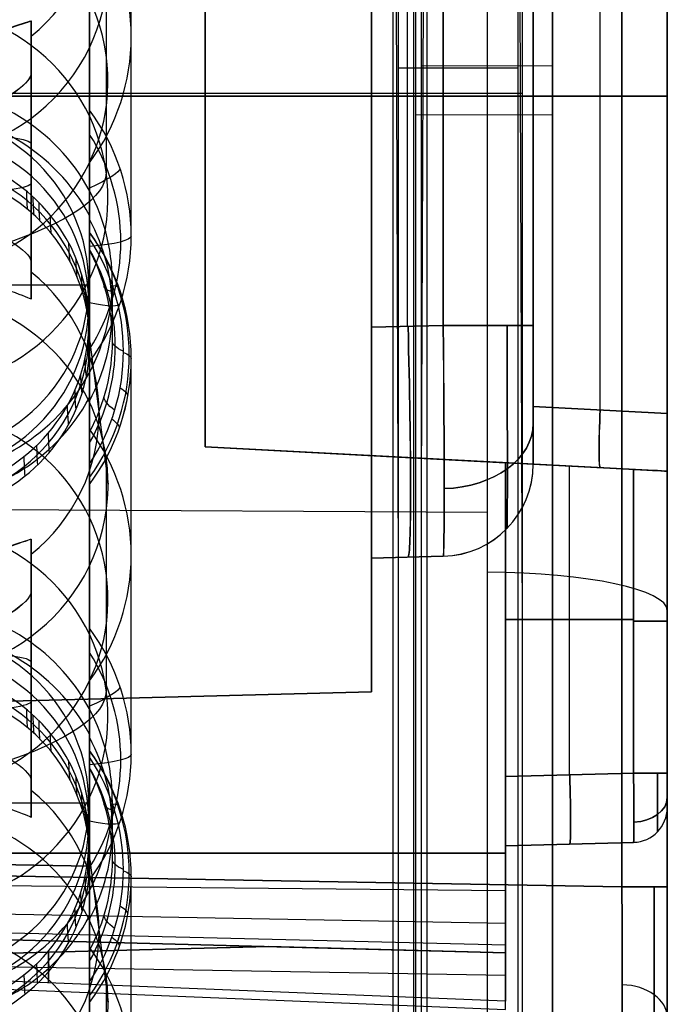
# Model space of a CAD drawing. Extents: x -15 to 7, y 1 to 148.
# Tile 91 of 194: x 4.54 to 7.35, y 125.21 to 129.47. Entities that reach past the tile are written whole.
import ezdxf

# ---------------------------------------------------------------- set-up
doc = ezdxf.new("R2010")
doc.units = 0
doc.layers.add('DEFAULT', color=7, linetype='CONTINUOUS')

msp = doc.modelspace()

# ---------------------------------------------------------------- linework, layer by layer
at = {"layer": 'DEFAULT', "color": 254}
for p, q in [((6.8479, 145.748, -5.3803), (6.8479, 113.9125, -0.9667)), ((6.2556, 145.6234, -6.3778), (6.2556, 114.1894, -2.0199)), ((6.6979, 145.589, -5.4592), (6.6979, 114.0038, -1.0803)), ((6.8479, 113.7752, -1.9572), (6.8479, 145.6106, -6.3708)), ((6.7188, 113.8793, -1.8707), (6.7188, 145.4994, -6.2544)), ((6.1819, 114.7201, -1.1796), (6.1819, 144.6057, -5.3229)), ((6.282, 114.7344, -1.0756), (6.282, 144.6203, -5.2189)), ((7.345, 116.5846, -53.9884), (7.345, 139.9844, -53.9884)), ((6.5659, 139.5964, -102.1896), (6.5659, 114.9266, -107.4333)), ((7.345, 116.5785, -106.2646), (7.345, 139.4301, -101.4073)), ((6.2477, 114.1537, -2.3178), (6.2477, 136.9718, -5.4813)), ((4.845, 26.5854, -55.5486), (4.845, 135.6283, -55.5486)), ((4.845, 115.3038, -104.8425), (4.845, 134.9216, -100.6726)), ((6.1819, 127.1069, -2.8969), (6.1575, 133.8923, -2.8975)), ((6.282, 127.4498, -2.8385), (6.304, 133.5758, -2.839)), ((6.8479, 133.4026, -3.6687), (6.8479, 126.1205, -3.6687)), ((6.7188, 126.8369, -3.6671), (6.6979, 132.6664, -3.6676)), ((7.1485, 132.5638, -96.4538), (7.1485, 125.7175, -96.4538)), ((7.1485, 125.7175, -80.2797), (7.1485, 132.5638, -80.2797)), ((7.345, 132.5638, -96.6538), (7.345, 125.7175, -96.6538)), ((7.345, 125.7175, -80.0797), (7.345, 132.5638, -80.0797)), ((4.845, 132.4738, -97.5636), (4.845, 125.8075, -97.5636)), ((4.845, 125.8075, -79.1699), (4.845, 132.4738, -79.1699)), ((4.845, 130.794, -7.0654), (4.845, 129.0806, -19.4245)), ((5.0252, 128.5356, -19.3489), (5.0252, 130.2488, -6.9916)), ((4.9173, 129.8183, -10.9294), (4.9173, 128.8146, -18.1689)), ((4.845, 127.9905, -19.2734), (4.845, 129.7035, -6.9178)), ((4.5927, 128.4253, -8.0702), (4.5927, 129.4665, -8.2146)), ((4.5927, 129.4665, -8.2146), (4.5927, 129.2399, -9.6173)), ((4.5927, 128.3358, -8.8438), (4.5927, 129.3647, -8.8438)), ((6.1819, 129.2629, -3.1958), (6.6979, 129.2629, -3.1958)), ((6.282, 129.2731, -3.0913), (6.8479, 129.2724, -3.0961)), ((4.5927, 129.2399, -9.6173), (4.5927, 128.2617, -9.4817)), ((-7.2095, 129.1531, -3.9882), (6.7188, 129.1531, -3.9882)), ((-0.149, 129.1407, -79.257), (4.845, 129.1407, -79.1699)), ((4.845, 129.1407, -97.5636), (-0.149, 129.1407, -97.4764)), ((7.1485, 129.1407, -96.4538), (0.065, 129.1407, -96.3302)), ((0.065, 129.1407, -80.4033), (7.1485, 129.1407, -80.2797)), ((6.2556, 129.0602, -4.0815), (6.8479, 129.0609, -4.0764)), ((4.5927, 128.8641, -9.5652), (4.5927, 128.8641, -8.1311)), ((4.845, 128.6241, -5.1306), (4.845, 128.4733, -6.2273)), ((4.845, 128.5226, -6.5375), (4.845, 128.5505, -6.7544)), ((4.845, 128.5505, -6.7544), (4.845, 126.8371, -19.1135)), ((4.845, 128.4733, -6.2273), (4.845, 128.5226, -6.5375)), ((4.5927, 128.2617, -9.4817), (4.5927, 128.4253, -8.0702)), ((3.3437, 128.3244, -4.3781), (4.8417, 128.3244, -4.3781)), ((4.8417, 128.1592, -5.57), (4.8417, 128.3244, -4.3781)), ((4.9439, 128.0803, -6.1666), (4.9437, 128.3378, -4.2958)), ((4.8468, 128.0777, -6.1578), (4.9252, 127.4615, -10.6027)), ((5.0252, 126.292, -19.0379), (5.0252, 128.0052, -6.6806)), ((4.845, 127.6868, -6.1091), (4.845, 127.8364, -5.0235)), ((4.845, 127.5497, -6.4006), (4.845, 127.6868, -6.1091)), ((4.845, 127.46, -6.6068), (4.845, 127.5497, -6.4006)), ((4.9173, 127.5747, -10.6184), (4.9173, 126.5711, -17.8578)), ((4.845, 125.747, -18.9623), (4.845, 127.46, -6.6068)), ((0, 127.3749, -104.9631), (6.5659, 127.3392, -104.7949)), ((4.5927, 127.2229, -7.9035), (4.5927, 126.9963, -9.3063)), ((4.5927, 126.1818, -7.7592), (4.5927, 127.2229, -7.9035)), ((4.5927, 126.0922, -8.5328), (4.5927, 127.1212, -8.5328)), ((4.5927, 126.9963, -9.3063), (4.5927, 126.0182, -9.1707)), ((4.5927, 126.6206, -9.2542), (4.5927, 126.6206, -7.82)), ((4.845, 126.3793, -4.8288), (4.845, 126.2297, -5.9163)), ((4.845, 126.279, -6.2265), (4.845, 126.307, -6.4434)), ((4.845, 126.307, -6.4434), (4.845, 124.5935, -18.8024)), ((4.845, 126.2297, -5.9163), (4.845, 126.279, -6.2265)), ((4.5927, 126.0182, -9.1707), (4.5927, 126.1818, -7.7592)), ((4.9439, 125.8367, -5.8556), (4.9437, 126.0943, -3.9847)), ((3.3437, 126.0809, -4.0671), (4.8417, 126.0809, -4.0671)), ((4.8417, 125.9157, -5.259), (4.8417, 126.0809, -4.0671)), ((4.845, 125.8075, -97.5636), (-0.149, 125.8947, -97.4764)), ((-0.149, 125.8947, -79.257), (4.845, 125.8075, -79.1699)), ((0.065, 125.8411, -80.4033), (7.1485, 125.7175, -80.2797)), ((7.1485, 125.7175, -96.4538), (0.065, 125.8411, -96.3302)), ((4.8468, 125.8342, -5.8467), (4.9252, 125.2179, -10.2916)), ((5.0252, 124.0485, -18.7269), (5.0252, 125.7617, -6.3695)), ((4.845, 125.4433, -5.7981), (4.845, 125.5911, -4.7253)), ((4.845, 125.3061, -6.0895), (4.845, 125.4433, -5.7981)), ((4.9173, 125.3312, -10.3074), (4.9173, 124.3275, -17.5468)), ((4.845, 125.2164, -6.2957), (4.845, 125.3061, -6.0895)), ((4.845, 123.5035, -18.6513), (4.845, 125.2164, -6.2957))]:
    msp.add_line(p, q, dxfattribs=at)
at = {"layer": 'DEFAULT', "color": 141}
for p, q in [((7.345, 126.0603, -88.3667), (7.345, 132.221, -88.3667)), ((6.065, 126.5619, -88.3667), (6.065, 131.7194, -88.3667)), ((5.345, 130.6592, -96.1049), (5.345, 127.6222, -96.1049)), ((5.345, 130.6592, -95.0283), (5.345, 127.6222, -95.0283)), ((5.345, 130.6592, -81.7051), (5.345, 127.6222, -81.7051)), ((5.345, 127.6222, -80.6286), (5.345, 130.6592, -80.6286)), ((5.345, 127.6222, -95.5666), (5.345, 130.6592, -95.5666)), ((5.345, 127.6222, -81.1669), (5.345, 130.6592, -81.1669)), ((6.765, 127.6316, -94.5972), (6.765, 130.6498, -94.5972)), ((6.765, 130.6498, -82.1362), (6.765, 127.6316, -82.1362)), ((6.765, 127.7974, -82.0684), (6.765, 130.4839, -82.0684)), ((6.765, 130.4839, -94.665), (6.765, 127.7974, -94.665)), ((7.055, 127.7822, -82.0836), (7.055, 130.4991, -82.0836)), ((7.055, 127.7822, -94.6498), (7.055, 130.4991, -94.6498)), ((7.345, 130.5143, -82.0988), (7.345, 127.767, -82.0988)), ((7.345, 127.767, -94.6346), (7.345, 130.5143, -94.6346)), ((6.065, 128.1403, -82.8397), (6.065, 130.141, -82.8397)), ((6.065, 130.141, -93.8938), (6.065, 128.1403, -93.8938)), ((6.2202, 128.1444, -93.8978), (6.2202, 130.1369, -93.8978)), ((6.2202, 128.1444, -82.8356), (6.2202, 130.1369, -82.8356)), ((6.3755, 128.1484, -93.9019), (6.3755, 130.1329, -93.9019)), ((6.3755, 130.1329, -82.8316), (6.3755, 128.1484, -82.8316)), ((6.765, 128.1484, -94.3018), (6.765, 130.1329, -94.3018)), ((6.765, 130.1329, -82.4317), (6.765, 128.1484, -82.4317)), ((0.065, 129.1407, -80.7669), (5.345, 129.1407, -80.6286)), ((0.065, 129.1407, -81.5669), (5.345, 129.1407, -81.7051)), ((5.345, 129.1407, -96.1049), (0.065, 129.1407, -95.9666)), ((5.345, 129.1407, -95.0283), (0.065, 129.1407, -95.1666)), ((5.345, 129.1407, -96.1049), (5.345, 129.1407, -95.0283)), ((5.345, 129.1407, -81.7051), (5.345, 129.1407, -80.6286)), ((6.065, 129.1407, -93.8938), (6.065, 129.1407, -82.8397)), ((6.065, 129.1407, -93.8938), (6.3755, 129.1407, -93.9019)), ((6.3755, 129.1407, -82.8316), (6.065, 129.1407, -82.8397)), ((7.345, 129.1407, -82.0988), (6.765, 129.1407, -82.0684)), ((6.765, 129.1407, -94.665), (7.345, 129.1407, -94.6346)), ((6.765, 129.1407, -94.665), (6.765, 129.1407, -94.3018)), ((6.765, 129.1407, -82.0684), (6.765, 129.1407, -82.4317)), ((7.345, 129.1407, -82.0988), (7.345, 129.1407, -94.6346)), ((6.3755, 128.1484, -82.8316), (6.065, 128.1403, -82.8397)), ((6.065, 128.1403, -93.8938), (6.3755, 128.1484, -93.9019)), ((7.345, 127.767, -82.0988), (6.765, 127.7974, -82.0684)), ((6.765, 127.7974, -94.665), (7.345, 127.767, -94.6346)), ((6.765, 127.7974, -82.0684), (7.345, 127.767, -82.0988)), ((6.765, 127.7974, -94.665), (7.345, 127.767, -94.6346)), ((5.345, 127.6222, -81.7051), (6.765, 127.5478, -81.7423)), ((5.345, 127.6222, -80.6286), (5.345, 127.6222, -81.7051)), ((6.645, 127.554, -80.5946), (5.345, 127.6222, -80.6286)), ((5.345, 127.6222, -96.1049), (6.645, 127.554, -96.1389)), ((5.345, 127.6222, -95.0283), (6.765, 127.5478, -94.9912)), ((5.345, 127.6222, -96.1049), (5.345, 127.6222, -95.0283)), ((7.345, 127.5174, -81.2219), (5.345, 127.6222, -81.2219)), ((7.345, 127.5174, -95.5116), (5.345, 127.6222, -95.5116)), ((6.345, 127.5698, -80.6024), (6.345, 127.5698, -81.7313)), ((6.345, 127.5698, -95.0022), (6.345, 127.5698, -96.131)), ((7.1989, 127.525, -81.0724), (6.645, 127.554, -81.0579)), ((6.645, 127.554, -81.0579), (6.645, 127.554, -80.5946)), ((6.645, 125.8641, -96.1389), (6.645, 127.554, -96.1389)), ((6.645, 127.554, -96.1389), (6.645, 127.554, -95.6756)), ((6.645, 127.554, -95.6756), (6.645, 126.1957, -95.6756)), ((6.645, 126.1957, -81.0579), (6.645, 127.554, -81.0579)), ((6.645, 127.554, -80.5946), (6.645, 125.8641, -80.5946)), ((7.1989, 127.525, -95.6611), (6.645, 127.554, -95.6756)), ((6.765, 127.5487, -94.8927), (6.765, 127.5481, -94.9016)), ((6.765, 127.5481, -81.8319), (6.765, 127.5487, -81.8408)), ((6.765, 127.5478, -81.8188), (6.765, 127.5481, -81.8319)), ((6.765, 127.5481, -94.9016), (6.765, 127.5478, -94.9147)), ((6.765, 127.5478, -81.7423), (6.765, 127.5478, -81.8188)), ((6.765, 127.5478, -81.8188), (7.345, 127.5174, -81.8492)), ((6.765, 127.5478, -94.9147), (7.345, 127.5174, -94.8843)), ((6.765, 127.5478, -94.9147), (6.765, 127.5478, -94.9912)), ((6.922, 126.203, -81.0652), (6.922, 127.5395, -81.0652)), ((6.922, 126.203, -95.6683), (6.922, 127.5395, -95.6683)), ((7.1989, 127.525, -81.0724), (7.1989, 126.2102, -81.0724)), ((7.1989, 126.2102, -95.6611), (7.1989, 127.525, -95.6611)), ((7.345, 127.5174, -81.8492), (7.345, 127.5174, -81.2224)), ((7.345, 127.5174, -81.2224), (7.345, 126.2102, -81.2224)), ((7.345, 126.2102, -95.5111), (7.345, 127.5174, -95.5111)), ((7.345, 127.5174, -95.5111), (7.345, 127.5174, -94.8843)), ((6.065, 127.1407, -81.724), (6.3755, 127.1488, -81.7321)), ((6.3755, 127.1488, -95.0014), (6.065, 127.1407, -95.0095)), ((6.065, 127.1407, -81.84), (6.3755, 127.1488, -81.8319)), ((6.3755, 127.1488, -94.9016), (6.065, 127.1407, -94.8934)), ((6.3755, 127.1488, -94.9515), (6.065, 127.1407, -94.9515)), ((6.3755, 127.1488, -81.782), (6.065, 127.1407, -81.782)), ((6.065, 126.5619, -81.724), (6.065, 127.1407, -81.724)), ((6.065, 127.1407, -81.724), (6.065, 127.1407, -81.84)), ((6.065, 127.1407, -94.8934), (6.065, 127.1407, -95.0095)), ((6.065, 127.1407, -95.0095), (6.065, 126.5619, -95.0095)), ((6.2202, 127.1447, -94.8975), (6.2202, 127.1447, -95.0054)), ((6.2202, 127.1447, -81.728), (6.2202, 127.1447, -81.836)), ((6.3755, 127.1488, -95.0014), (6.3755, 127.1488, -94.9016)), ((6.3755, 127.1488, -81.8319), (6.3755, 127.1488, -81.7321)), ((7.1989, 126.8749, -81.0724), (6.645, 126.8749, -81.0579)), ((6.645, 126.8749, -95.6756), (7.1989, 126.8749, -95.6611)), ((0.065, 126.4048, -81.5669), (6.065, 126.5619, -81.724)), ((6.065, 126.5619, -95.0095), (0.065, 126.4048, -95.1666)), ((6.065, 126.5619, -88.3667), (0.065, 126.4048, -88.3667)), ((6.065, 126.5619, -95.0095), (6.065, 126.5619, -81.724)), ((6.645, 126.3705, -80.5946), (6.645, 126.3705, -81.0579)), ((6.645, 126.3705, -95.6756), (6.645, 126.3705, -96.1389)), ((6.645, 126.1957, -95.6756), (7.1989, 126.2102, -95.6611)), ((7.1989, 126.2102, -81.0724), (6.645, 126.1957, -81.0579)), ((7.345, 126.0603, -81.3723), (7.345, 126.0603, -95.3612)), ((7.1989, 125.9103, -95.3612), (6.645, 125.8958, -95.3757)), ((6.645, 125.8958, -81.3578), (7.1989, 125.9103, -81.3723)), ((6.645, 125.8958, -88.3667), (7.1989, 125.9103, -88.3667)), ((6.645, 125.8958, -95.3757), (6.645, 125.8958, -81.3578)), ((6.645, 125.4325, -88.3667), (6.645, 125.8958, -88.3667)), ((6.922, 125.9031, -81.3651), (6.922, 125.9031, -95.3684)), ((7.1989, 125.9103, -81.3723), (7.1989, 125.9103, -95.3612)), ((0.065, 125.8641, -80.7669), (6.645, 125.8641, -80.5946)), ((6.645, 125.8641, -96.1389), (0.065, 125.8641, -95.9666)), ((6.645, 125.8641, -96.1389), (0.065, 125.8641, -95.9666)), ((6.645, 125.7003, -80.6277), (0.065, 125.7658, -80.787)), ((6.645, 125.7003, -96.1058), (0.065, 125.7658, -95.9464)), ((6.645, 125.5589, -80.721), (0.065, 125.6807, -80.8428)), ((6.645, 125.5589, -96.0125), (0.065, 125.6807, -95.8907)), ((6.645, 125.4656, -80.8624), (0.065, 125.625, -80.9279)), ((6.645, 125.4656, -95.8711), (0.065, 125.625, -95.8056)), ((6.645, 125.4325, -81.0261), (0.065, 125.6048, -81.0261)), ((0.065, 125.6048, -95.7073), (6.645, 125.4325, -95.7073)), ((6.645, 125.4325, -88.3667), (0.065, 125.6048, -88.3667)), ((6.645, 125.4325, -81.0261), (0.065, 125.6048, -81.0261)), ((2.1587, 125.3686, -93.6017), (5.6212, 125.4593, -93.6017)), ((2.1587, 125.3686, -83.1318), (5.6212, 125.4593, -83.1318)), ((5.6212, 125.4593, -93.8438), (2.6883, 125.3825, -93.6779)), ((2.6883, 125.3825, -93.5254), (5.6212, 125.4593, -93.3596)), ((5.6212, 125.4593, -83.3739), (2.6883, 125.3825, -83.208)), ((2.6883, 125.3825, -83.0556), (5.6212, 125.4593, -82.8897)), ((6.645, 125.4325, -83.3863), (5.6212, 125.4593, -83.3739)), ((5.6212, 125.4593, -83.3739), (5.6212, 125.4593, -82.8897)), ((5.6212, 125.4593, -82.8897), (6.645, 125.4325, -82.8773)), ((6.645, 125.4325, -93.8562), (5.6212, 125.4593, -93.8438)), ((5.6212, 125.4593, -93.8438), (5.6212, 125.4593, -93.3596)), ((5.6212, 125.4593, -93.3596), (6.645, 125.4325, -93.3471)), ((4.6678, 125.3024, -93.6779), (4.6678, 125.4343, -93.7898)), ((4.6678, 125.4343, -93.4135), (4.6678, 125.3024, -93.5254)), ((4.6678, 125.3024, -83.208), (4.6678, 125.4343, -83.32)), ((4.6678, 125.4343, -82.9436), (4.6678, 125.3024, -83.0556)), ((6.645, 125.4325, -93.3471), (6.645, 125.4325, -83.3863)), ((6.645, 125.4325, -82.8773), (6.645, 125.4325, -81.0261)), ((6.645, 125.4325, -95.7073), (6.645, 125.4325, -93.8562)), ((6.645, 125.2223, -93.6779), (6.645, 125.4325, -93.8562)), ((6.645, 125.4325, -93.3471), (6.645, 125.2223, -93.5254)), ((6.645, 125.2223, -83.208), (6.645, 125.4325, -83.3863)), ((6.645, 125.4325, -82.8773), (6.645, 125.2223, -83.0556)), ((2.1587, 125.3686, -83.1318), (6.645, 125.187, -83.1318)), ((2.1587, 125.3686, -93.6017), (6.645, 125.187, -93.6017)), ((6.645, 125.2223, -83.0556), (2.6883, 125.3825, -83.0556)), ((6.645, 125.2223, -93.5254), (2.6883, 125.3825, -93.5254)), ((6.645, 125.2223, -93.6779), (2.6883, 125.3825, -93.6779)), ((6.645, 125.2223, -83.208), (2.6883, 125.3825, -83.208)), ((3.1461, 125.3945, -93.7038), (6.645, 125.3352, -93.7736)), ((3.1461, 125.3945, -93.4995), (6.645, 125.3352, -93.4297)), ((3.1461, 125.3945, -83.2339), (6.645, 125.3352, -83.3038)), ((3.1461, 125.3945, -83.0297), (6.645, 125.3352, -82.9598)), ((6.645, 125.187, -83.1318), (6.645, 125.2223, -83.0556)), ((6.645, 125.187, -83.1318), (6.645, 125.2223, -83.208)), ((6.645, 125.187, -93.6017), (6.645, 125.2223, -93.5254)), ((6.645, 125.187, -93.6017), (6.645, 125.2223, -93.6779))]:
    msp.add_line(p, q, dxfattribs=at)
at = {"layer": 'DEFAULT', "color": 254, "extrusion": (1, 2.57381e-12, 1.50234e-11)}
msp.add_arc((61.766, -493.8639, 6.5659), 496.2411, 80.278902, 83.935395, dxfattribs=at)
at = {"layer": 'DEFAULT', "color": 254, "extrusion": (1, 0, 0)}
for centre, radius, start, end in [((61.766, -493.8639, 7.345), 495.4414, 80.278902, 83.935395), ((125.8074, -80.9695, 4.845), 1.7996, 89.9964, 180.0036)]:
    msp.add_arc(centre, radius, start, end, dxfattribs=at)
at = {"layer": 'DEFAULT', "color": 254, "extrusion": (0.999657, -0.003595, -0.025929)}
msp.add_arc((61.7415, -493.8771, 5.8953), 496.4181, 80.374756, 83.860878, dxfattribs=at)
at = {"layer": 'DEFAULT', "color": 254, "extrusion": (0.999657, 0.003595, 0.025929)}
msp.add_arc((61.6622, -494.4376, 6.5616), 496.646, 80.377237, 83.85852, dxfattribs=at)
at = {"layer": 'DEFAULT', "color": 254, "extrusion": (-9.62299e-15, 0.137324, 0.990526)}
msp.add_arc((-4.0927, -129.9749, 9.2338), 0.7935, 129.0583, 230.9417, dxfattribs=at)
at = {"layer": 'DEFAULT', "color": 254, "extrusion": (-0.007111, 0.137321, 0.990501)}
for centre, start, end in [((-10.7686, -129.5935, 3.3398), 184.957, 4.957), ((-10.7425, -129.5948, -0.3423), 184.957, 4.957), ((-10.7686, -129.5935, 3.3397), 4.957, 184.957), ((-10.7425, -129.5948, -0.3423), 4.957, 184.957), ((-10.6526, -127.3314, 3.3398), 184.957, 4.957), ((-10.6264, -127.3328, -0.3423), 184.957, 4.957), ((-10.6526, -127.3314, 3.3397), 4.957, 184.957), ((-10.6264, -127.3328, -0.3423), 4.957, 184.957), ((-10.5366, -125.0694, 3.3398), 184.957, 4.957)]:
    msp.add_arc(centre, 0.8325, start, end, dxfattribs=at)
at = {"layer": 'DEFAULT', "color": 254, "extrusion": (1, 1.21873e-12, 8.83762e-12)}
msp.add_arc((61.766, -493.8639, 4.845), 493.2851, 82.039607, 82.210362, dxfattribs=at)
at = {"layer": 'DEFAULT', "color": 254, "extrusion": (-2.16283e-14, 0.137324, 0.990526)}
msp.add_arc((-4.0948, -129.9749, 4.7617), 0.9303, 143.7404, 216.2596, dxfattribs=at)
at = {"layer": 'DEFAULT', "color": 254, "extrusion": (-0.000867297, 0.136835, 0.990593)}
for centre in [(-4.9147, -129.9501, 6.9328), (-4.9005, -127.6851, 6.9339), (-4.8862, -125.4202, 6.935)]:
    msp.add_arc(centre, 0.8325, 89.6412, 187.5339, dxfattribs=at)
at = {"layer": 'DEFAULT', "color": 254, "extrusion": (-0.354226, 0.934935, -0.02048)}
for centre in [(-49.8377, -5.7764, 119.5842), (-49.0428, -5.5084, 117.4802)]:
    msp.add_arc(centre, 0.3273, 93.5048, 178.3021, dxfattribs=at)
at = {"layer": 'DEFAULT', "color": 254, "extrusion": (-0.344597, 0.938693, -0.010464)}
for centre in [(-48.599, -6.97, 120.0325), (-47.8258, -6.681, 117.9233)]:
    msp.add_arc(centre, 0.3287, 93.7182, 178.0703, dxfattribs=at)
at = {"layer": 'DEFAULT', "color": 254, "extrusion": (-0.328338, 0.903228, -0.276358)}
for centre in [(-48.1415, 23.9351, 117.8829), (-47.375, 23.6513, 115.7705)]:
    msp.add_arc(centre, 0.3318, 187.639, 271.4039, dxfattribs=at)
at = {"layer": 'DEFAULT', "color": 254, "extrusion": (-0.335762, 0.90291, -0.268363)}
for centre in [(-49.0229, 22.8579, 117.7308), (-48.2409, 22.5932, 115.6216)]:
    msp.add_arc(centre, 0.3309, 187.6121, 271.6604, dxfattribs=at)
at = {"layer": 'DEFAULT', "color": 254, "extrusion": (-0.008727, 0.137319, 0.990488)}
for centre in [(-12.2258, -127.1951, 13.3252), (-12.0835, -124.9345, 13.3252)]:
    msp.add_arc(centre, 0.849, 86.3962, 266.4004, dxfattribs=at)
at = {"layer": 'DEFAULT', "color": 141, "extrusion": (0, 1, 0)}
for centre, radius, start, end in [((-6.365, -94.3018, 129.1407), 0.4, 91.5, 180), ((-6.365, -82.4317, 129.1407), 0.4, 180, 268.5), ((-6.365, -94.3018, 128.1484), 0.4, 91.5, 180), ((-7.195, -95.5111, 126.8676), 0.15, 180, 268.5), ((-7.195, -81.2224, 126.8676), 0.15, 91.5, 180)]:
    msp.add_arc(centre, radius, start, end, dxfattribs=at)
at = {"layer": 'DEFAULT', "color": 254, "extrusion": (0, 1, 0)}
for centre, start, end in [((-7.145, -80.0797, 129.1407), 180, 269), ((-7.145, -96.6538, 129.1407), 91, 180)]:
    msp.add_arc(centre, 0.2, start, end, dxfattribs=at)
at = {"layer": 'DEFAULT', "color": 254, "extrusion": (1, -1.28706e-07, 1.78435e-08)}
for centre in [(128.5748, -19.0657, 4.845), (126.3313, -18.7547, 4.845)]:
    msp.add_arc(centre, 0.6201, 199.5648, 324.6491, dxfattribs=at)
at = {"layer": 'DEFAULT', "color": 254, "extrusion": (-9.02931e-14, 0.137324, 0.990526)}
msp.add_arc((-4.0948, -129.9749, -1.5146), 0.9303, 143.7406, 216.2594, dxfattribs=at)
at = {"layer": 'DEFAULT', "color": 254, "extrusion": (1, -4.5151e-07, -2.31056e-06)}
msp.add_arc((128.5748, -19.0657, 4.845), 0.6201, 199.5646, 324.6493, dxfattribs=at)
at = {"layer": 'DEFAULT', "color": 254, "extrusion": (-1.64448e-14, 0.137324, 0.990526)}
msp.add_arc((-4.0927, -127.7099, 13.2854), 0.749, 90, 270, dxfattribs=at)
at = {"layer": 'DEFAULT', "color": 254, "extrusion": (0.026004, 0.13566, 0.990414)}
msp.add_arc((20.1196, -126.1945, 12.4937), 0.8493, 218.6771, 280.7525, dxfattribs=at)
at = {"layer": 'DEFAULT', "color": 254, "extrusion": (-2.53592e-13, 0.137324, 0.990526)}
msp.add_arc((-4.0927, -127.7099, 11.7855), 0.7503, 162.6494, 342.6494, dxfattribs=at)
at = {"layer": 'DEFAULT', "color": 254, "extrusion": (-1.42109e-14, 0.137324, 0.990526)}
for centre in [(-4.0927, -127.7099, 12.6838), (-4.0927, -125.4449, 12.6838)]:
    msp.add_arc(centre, 0.749, 90, 270, dxfattribs=at)
at = {"layer": 'DEFAULT', "color": 254, "extrusion": (-2.66454e-15, 0.990526, -0.137324)}
for centre, start, end in [((-4.2927, 9.6421, 128.8298), 92, 180), ((-4.2927, 8.2216, 128.8568), 180, 268), ((-4.2927, 9.6421, 126.5648), 92, 180), ((-4.2927, 8.2216, 126.5918), 180, 268)]:
    msp.add_arc(centre, 0.3, start, end, dxfattribs=at)
at = {"layer": 'DEFAULT', "color": 254, "extrusion": (-1.95055e-12, 0.137324, 0.990526)}
msp.add_arc((-4.0971, -129.975, -1.6988), 0.8831, 147.8799, 212.1174, dxfattribs=at)
at = {"layer": 'DEFAULT', "color": 254, "extrusion": (-2.0119e-08, 0.137324, 0.990526)}
msp.add_arc((-4.0927, -127.7099, 12.0821), 0.749, 162.6487, 270.0007, dxfattribs=at)
at = {"layer": 'DEFAULT', "color": 254, "extrusion": (1.31944e-08, 0.137325, 0.990526)}
msp.add_arc((-4.0927, -127.7099, 11.4888), 0.7541, 162.6488, 270.0007, dxfattribs=at)
at = {"layer": 'DEFAULT', "color": 254, "extrusion": (-0.318867, 0.93882, -0.130156)}
for centre in [(-45.7436, -3.5382, 121.8832), (-45.0221, -3.5063, 119.7365)]:
    msp.add_arc(centre, 0.4, 182.5312, 231.6901, dxfattribs=at)
at = {"layer": 'DEFAULT', "color": 254, "extrusion": (1.28201e-14, 0.990526, -0.137324)}
msp.add_arc((1.2073, -0.3132, 130.0892), 6.1246, 179.94515, 270.35255, dxfattribs=at)
at = {"layer": 'DEFAULT', "color": 254, "extrusion": (0.768158, -0.634194, 0.087923)}
for centre in [(135.9885, -2.3317, -78.6237), (134.2584, -2.1475, -77.1735)]:
    msp.add_arc(centre, 34, 173.92115, 174.92115, dxfattribs=at)
at = {"layer": 'DEFAULT', "color": 254, "extrusion": (0.735688, -0.670904, 0.093013)}
for centre in [(132.023, -1.3207, -83.4897), (130.3653, -1.1517, -81.9555)]:
    msp.add_arc(centre, 34, 174.17631, 175.17631, dxfattribs=at)
at = {"layer": 'DEFAULT', "color": 254, "extrusion": (-0.701325, 0.706088, -0.097891)}
for centre in [(-127.8046, -0.2873, 88.1666), (-126.2236, -0.1336, 86.5521)]:
    msp.add_arc(centre, 34, 4.55342, 5.55342, dxfattribs=at)
at = {"layer": 'DEFAULT', "color": 254, "extrusion": (0.354228, 0.905245, -0.234637)}
for centre in [(42.846, 20.567, 119.7768), (42.0285, 20.3792, 117.6728)]:
    msp.add_arc(centre, 0.3273, 87.8142, 172.6116, dxfattribs=at)
at = {"layer": 'DEFAULT', "color": 254, "extrusion": (-0.628165, 0.770709, -0.106849)}
for centre in [(-118.759, 1.7855, 96.7977), (-117.3416, 1.9089, 95.0353)]:
    msp.add_arc(centre, 34, 3.97718, 4.97718, dxfattribs=at)
at = {"layer": 'DEFAULT', "color": 254, "extrusion": (-7.19126e-05, 0.136365, 0.990659)}
for centre in [(-4.1624, -127.7226, 12.3423), (-4.1612, -125.4576, 12.3443)]:
    msp.add_arc(centre, 0.849, 152.0545, 207.8856, dxfattribs=at)
at = {"layer": 'DEFAULT', "color": 254, "extrusion": (8.55939e-05, 0.136838, 0.990594)}
for centre in [(-4.015, -127.7183, 11.0068), (-4.0164, -125.4533, 11.0079)]:
    msp.add_arc(centre, 0.9217, 144.4929, 215.5784, dxfattribs=at)
at = {"layer": 'DEFAULT', "color": 254, "extrusion": (1.0198e-05, 0.134155, 0.99096)}
for centre in [(-4.0851, -127.7446, 10.5524), (-4.0853, -125.4797, 10.5597)]:
    msp.add_arc(centre, 0.9304, 143.745, 216.2637, dxfattribs=at)
at = {"layer": 'DEFAULT', "color": 254, "extrusion": (9.92183e-06, 0.134155, 0.99096)}
for centre in [(-4.0853, -127.7446, 10.5524), (-4.0855, -125.4796, 10.5597)]:
    msp.add_arc(centre, 0.9304, 143.7453, 216.2631, dxfattribs=at)
at = {"layer": 'DEFAULT', "color": 254, "extrusion": (0.000291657, 0.990526, -0.137324)}
for centre in [(-4.5873, -1.5144, 129.9761), (-4.588, -1.5144, 127.7111)]:
    msp.add_arc(centre, 0.4, 179.9977, 236.6589, dxfattribs=at)
at = {"layer": 'DEFAULT', "color": 254, "extrusion": (-0.00098358, 0.139375, 0.990239)}
for centre in [(-4.9993, -127.6562, 11.4344), (-4.9834, -125.3913, 11.4297)]:
    msp.add_arc(centre, 0.8959, 146.3476, 212.8515, dxfattribs=at)
at = {"layer": 'DEFAULT', "color": 254, "extrusion": (-0.464515, 0.877176, -0.12161)}
for centre in [(-98.271, 5.7786, 111.1944), (-97.221, 5.8462, 109.1886)]:
    msp.add_arc(centre, 34, 2.68472, 3.68472, dxfattribs=at)
at = {"layer": 'DEFAULT', "color": 254, "extrusion": (-0.375179, 0.918171, -0.127293)}
for centre in [(-86.9676, 7.575, 116.8455), (-86.119, 7.6191, 114.746)]:
    msp.add_arc(centre, 34, 1.9775, 2.9775, dxfattribs=at)
at = {"layer": 'DEFAULT', "color": 254, "extrusion": (-0.007275, 0.143898, 0.989566)}
for centre in [(-10.5567, -127.2666, 12.137), (-10.4434, -125.0045, 12.1219)]:
    msp.add_arc(centre, 0.8602, 147.6955, 206.5726, dxfattribs=at)
at = {"layer": 'DEFAULT', "color": 254, "extrusion": (-0.016451, 0.148629, 0.988756)}
for centre in [(-18.1607, -126.3482, 12.8578), (-17.9139, -124.0968, 12.8319)]:
    msp.add_arc(centre, 0.849, 145.8264, 201.6818, dxfattribs=at)
at = {"layer": 'DEFAULT', "color": 254, "extrusion": (0.3357, 0.941884, 0.012671)}
for centre in [(39.0654, -11.0189, 122.2293), (38.3122, -10.6811, 120.1201)]:
    msp.add_arc(centre, 0.3309, 182.1719, 266.2176, dxfattribs=at)
at = {"layer": 'DEFAULT', "color": 254, "extrusion": (-1.68402e-14, 0.137324, 0.990526)}
msp.add_arc((-4.0927, -127.7099, 9.2338), 0.7935, 129.0583, 230.9417, dxfattribs=at)
at = {"layer": 'DEFAULT', "color": 254, "extrusion": (-0.282907, 0.95006, -0.131714)}
for centre in [(-75.2206, 9.1412, 121.3348), (-74.5803, 9.1663, 119.1623)]:
    msp.add_arc(centre, 34, 1.24608, 2.24608, dxfattribs=at)
at = {"layer": 'DEFAULT', "color": 254, "extrusion": (-9.39567e-14, 0.137324, 0.990526)}
msp.add_arc((-4.0927, -127.7099, 11.7855), 0.7503, 342.6494, 162.6494, dxfattribs=at)
at = {"layer": 'DEFAULT', "color": 254, "extrusion": (-0.287274, 0.947763, -0.138634)}
for centre in [(-42.919, 10.643, 121.0683), (-42.2682, 10.6533, 118.8989)]:
    msp.add_arc(centre, 1, 344.7118, 2.2804, dxfattribs=at)
at = {"layer": 'DEFAULT', "color": 254, "extrusion": (-0.326963, 0.937977, -0.115297)}
for centre in [(-46.2299, 7.1361, 119.4964), (-45.4915, 7.2008, 117.3562)]:
    msp.add_arc(centre, 0.7, 165.0205, 182.6206, dxfattribs=at)
at = {"layer": 'DEFAULT', "color": 254, "extrusion": (-0.000627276, 0.138242, 0.990398)}
for centre in [(-4.671, -127.6837, 7.1167), (-4.6608, -125.4187, 7.1146)]:
    msp.add_arc(centre, 0.8325, 187.6348, 269.7418, dxfattribs=at)
at = {"layer": 'DEFAULT', "color": 254, "extrusion": (-0.187729, 0.972915, -0.134883)}
for centre in [(-63.0369, 10.4456, 124.671), (-62.6118, 10.4567, 122.4463)]:
    msp.add_arc(centre, 34, 0.49086, 1.49086, dxfattribs=at)
at = {"layer": 'DEFAULT', "color": 254, "extrusion": (-0.090005, 0.986506, -0.136767)}
for centre in [(-50.4664, 11.4534, 126.8232), (-50.2626, 11.4559, 124.5674)]:
    msp.add_arc(centre, 34, 359.7149, 0.71491, dxfattribs=at)
at = {"layer": 'DEFAULT', "color": 254, "extrusion": (0.31869, 0.938879, -0.130164)}
for centre in [(36.908, -3.1467, 124.5041), (36.1869, -3.1149, 122.3572)]:
    msp.add_arc(centre, 0.4, 177.4702, 226.6778, dxfattribs=at)
at = {"layer": 'DEFAULT', "color": 141, "extrusion": (1, -2.14456e-15, -2.14456e-15)}
msp.add_arc((128.1402, -81.8402, 6.065), 0.9995, 179.9919, 270.0081, dxfattribs=at)
at = {"layer": 'DEFAULT', "color": 141, "extrusion": (1, 0, 0)}
for centre, radius, start, end in [((128.1402, -94.8933, 6.065), 0.9995, 89.9919, 180.0081), ((125.864, -95.7074, 6.645), 0.4315, 179.995, 270.005), ((125.864, -81.0261, 6.645), 0.4315, 89.995, 180.005)]:
    msp.add_arc(centre, radius, start, end, dxfattribs=at)
at = {"layer": 'DEFAULT', "color": 141, "extrusion": (0.999315, 0.026168, 0.026168)}
for centre, radius in [((127.9383, -82.0578, 7.4047), 1), ((125.9787, -95.6031, 7.7174), 0.3)]:
    msp.add_arc(centre, radius, 180, 269.9607, dxfattribs=at)
at = {"layer": 'DEFAULT', "color": 141, "extrusion": (0.999315, 0.026168, -0.026168)}
for centre, radius in [((127.9383, -94.6152, 12.0294), 1), ((125.9787, -81.0699, 12.3422), 0.3)]:
    msp.add_arc(centre, radius, 90.0393, 180, dxfattribs=at)
at = {"layer": 'DEFAULT', "color": 141, "extrusion": (0.99989, 0.010465, 0.010465)}
msp.add_arc((128.0749, -81.9079, 6.849), 0.9998, 180.0065, 269.9872, dxfattribs=at)
msp.add_arc((128.0749, -81.9079, 6.849), 0.9998, 180.0065, 269.9872, dxfattribs=at)
at = {"layer": 'DEFAULT', "color": 141, "extrusion": (0.99989, 0.010465, -0.010465)}
msp.add_arc((128.0749, -94.8158, 8.6984), 0.9998, 90.0128, 179.9935, dxfattribs=at)
msp.add_arc((128.0749, -94.8158, 8.6984), 0.9998, 90.0128, 179.9935, dxfattribs=at)
at = {"layer": 'DEFAULT', "color": 141, "extrusion": (7.10543e-14, 1, 7.10299e-14)}
msp.add_arc((-6.365, -82.4317, 128.1484), 0.4, 180, 268.5, dxfattribs=at)
at = {"layer": 'DEFAULT', "color": 141, "extrusion": (0.999983, 0.004167, -0.004167)}
msp.add_arc((128.1233, -94.8745, 7.5771), 0.8826, 90.2394, 179.7616, dxfattribs=at)
at = {"layer": 'DEFAULT', "color": 141, "extrusion": (0.999983, 0.004167, 0.004167)}
msp.add_arc((128.1233, -81.8574, 6.8407), 0.8826, 180.2384, 269.7606, dxfattribs=at)
at = {"layer": 'DEFAULT', "color": 141, "extrusion": (1, -2.34488e-12, -2.31413e-12)}
msp.add_arc((128.1484, -94.9015, 6.765), 0.5997, 89.9918, 179.1614, dxfattribs=at)
at = {"layer": 'DEFAULT', "color": 141, "extrusion": (1, -2.50629e-12, 2.46595e-12)}
msp.add_arc((128.1484, -81.832, 6.765), 0.5997, 180.8386, 270.0082, dxfattribs=at)
at = {"layer": 'DEFAULT', "color": 254, "extrusion": (0.105414, 0.985007, -0.136559)}
for centre in [(-25.1771, 12.4514, 127.4298), (-25.4159, 12.4549, 125.1774)]:
    msp.add_arc(centre, 34, 358.16272, 359.16272, dxfattribs=at)
at = {"layer": 'DEFAULT', "color": 254, "extrusion": (0.000676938, 0.989854, -0.142084)}
for centre in [(-5.8563, 12.0947, 127.6598), (-5.8578, 12.0838, 125.3948)]:
    msp.add_arc(centre, 1, 342.2029, 359.9905, dxfattribs=at)
at = {"layer": 'DEFAULT', "color": 254, "extrusion": (0.000469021, 0.992456, -0.1226)}
for centre in [(-4.2647, 9.0635, 127.8605), (-4.2657, 9.0971, 125.5958)]:
    msp.add_arc(centre, 0.7, 162.2003, 179.9963, dxfattribs=at)
at = {"layer": 'DEFAULT', "color": 254, "extrusion": (0.202701, 0.969963, -0.134474)}
for centre in [(-12.5252, 12.4389, 125.8883), (-12.9842, 12.4518, 123.6704)]:
    msp.add_arc(centre, 34, 357.39029, 358.39029, dxfattribs=at)
at = {"layer": 'DEFAULT', "color": 254, "extrusion": (2.18067e-08, 0.137324, 0.990526)}
msp.add_arc((-4.0927, -127.7099, 12.0821), 0.749, 90.0009, 162.6488, dxfattribs=at)
at = {"layer": 'DEFAULT', "color": 254, "extrusion": (0.298218, 0.945455, -0.131076)}
for centre in [(-0.0705, 12.0954, 123.1194), (-0.7454, 12.1233, 120.9574)]:
    msp.add_arc(centre, 34, 356.6325, 357.6325, dxfattribs=at)
at = {"layer": 'DEFAULT', "color": 254, "extrusion": (5.41508e-08, 0.137325, 0.990526)}
msp.add_arc((-4.0926, -127.7099, 11.4888), 0.7542, 90.0002, 162.6496, dxfattribs=at)
at = {"layer": 'DEFAULT', "color": 254, "extrusion": (0.39083, 0.911742, -0.126402)}
for centre in [(12.0338, 11.4478, 119.1518), (11.1499, 11.4957, 117.0669)]:
    msp.add_arc(centre, 34, 355.89853, 356.89853, dxfattribs=at)
at = {"layer": 'DEFAULT', "color": 254, "extrusion": (0.180243, 0.974252, -0.135444)}
for centre in [(19.0303, 10.5357, 126.3561), (18.6222, 10.5451, 124.1282)]:
    msp.add_arc(centre, 0.7, 160.7472, 178.5683, dxfattribs=at)
at = {"layer": 'DEFAULT', "color": 254, "extrusion": (0.026005, 0.133724, 0.990677)}
msp.add_arc((20.4589, -126.165, 12.2442), 0.8492, 100.8961, 162.976, dxfattribs=at)
at = {"layer": 'DEFAULT', "color": 254, "extrusion": (0.47946, 0.86925, -0.120511)}
for centre in [(23.6421, 10.5373, 114.0359), (22.5585, 10.6093, 112.0482)]:
    msp.add_arc(centre, 34, 355.19707, 356.19707, dxfattribs=at)
at = {"layer": 'DEFAULT', "color": 254, "extrusion": (1, 6.79509e-13, 5.22599e-12)}
msp.add_arc((61.766, -493.8639, 4.845), 493.2851, 82.30269, 82.473446, dxfattribs=at)
at = {"layer": 'DEFAULT', "color": 254, "extrusion": (0.288627, 0.948109, -0.133358)}
for centre in [(31.5358, 10.4623, 123.4383), (30.8824, 10.4843, 121.2697)]:
    msp.add_arc(centre, 1, 339.8986, 357.7375, dxfattribs=at)
at = {"layer": 'DEFAULT', "color": 141, "extrusion": (1, -6.07528e-12, -5.55514e-12)}
msp.add_arc((127.7973, -94.9145, 6.765), 0.2495, 89.966, 174.9793, dxfattribs=at)
at = {"layer": 'DEFAULT', "color": 141, "extrusion": (1, -6.47019e-12, 5.93521e-12)}
msp.add_arc((127.7973, -81.8189, 6.765), 0.2495, 185.0207, 270.034, dxfattribs=at)
at = {"layer": 'DEFAULT', "color": 141, "extrusion": (0.997265, -0.052264, -0.052264)}
msp.add_arc((127.977, -81.7027, 4.6473), 0.25, 180, 269.8431, dxfattribs=at)
at = {"layer": 'DEFAULT', "color": 141, "extrusion": (0.997265, -0.052264, 0.052264)}
msp.add_arc((127.977, -94.7892, -4.5896), 0.25, 90.1569, 180, dxfattribs=at)
at = {"layer": 'DEFAULT', "color": 141, "extrusion": (1, -1.71638e-14, -1.71638e-14)}
msp.add_arc((127.7669, -81.8493, 7.345), 0.2495, 179.9675, 270.0325, dxfattribs=at)
at = {"layer": 'DEFAULT', "color": 141, "extrusion": (1, -2.07214e-14, 1.36062e-14)}
msp.add_arc((127.7669, -94.8842, 7.345), 0.2495, 89.9675, 180.0325, dxfattribs=at)
at = {"layer": 'DEFAULT', "color": 254, "extrusion": (0.326928, 0.937184, -0.121675)}
for centre in [(38.0662, 8.2492, 122.117), (37.3272, 8.3002, 119.9765)]:
    msp.add_arc(centre, 0.7, 159.5648, 177.4071, dxfattribs=at)
at = {"layer": 'DEFAULT', "color": 141, "extrusion": (-1.97592e-14, 0.707107, 0.707107)}
msp.add_arc((-6.365, -157.1204, 23.5091), 0.4, 92.1208, 180, dxfattribs=at)
at = {"layer": 'DEFAULT', "color": 141, "extrusion": (-6.45804e-14, 0.707107, -0.707107)}
msp.add_arc((-6.365, 32.1509, 148.4785), 0.4, 180, 267.8792, dxfattribs=at)
at = {"layer": 'DEFAULT', "color": 254, "extrusion": (0.640982, 0.760285, -0.105404)}
for centre in [(44.8662, 8.1428, 100.6479), (43.4201, 8.2713, 98.9094)]:
    msp.add_arc(centre, 34, 353.92179, 354.92179, dxfattribs=at)
at = {"layer": 'DEFAULT', "color": 254, "extrusion": (-3.7797e-15, 0.137324, 0.990526)}
msp.add_arc((-4.0948, -127.7099, 4.7617), 0.9303, 143.7404, 216.2596, dxfattribs=at)
at = {"layer": 'DEFAULT', "color": 254, "extrusion": (0.713513, 0.694005, -0.096215)}
for centre in [(54.4356, 6.7564, 92.3992), (52.8274, 6.9155, 90.8122)]:
    msp.add_arc(centre, 34, 353.35069, 354.35069, dxfattribs=at)
at = {"layer": 'DEFAULT', "color": 254, "extrusion": (0.778626, 0.621544, -0.086169)}
for centre in [(63.0591, 5.3453, 83.3231), (61.3057, 5.5346, 81.9019)]:
    msp.add_arc(centre, 34, 352.83895, 353.83895, dxfattribs=at)
at = {"layer": 'DEFAULT', "color": 141}
for centre, radius, end in [((6.365, 127.5487, -94.9016), 0.4, 359.92), ((6.365, 127.5487, -81.8319), 0.4, 359.92), ((6.365, 127.5487, -94.9515), 0.4, 359.8707), ((6.365, 127.5487, -81.782), 0.4, 359.8707), ((7.195, 126.0603, -95.3612), 0.15, 0), ((7.195, 126.0603, -81.3723), 0.15, 0), ((7.195, 126.0603, -88.3667), 0.15, 0)]:
    msp.add_arc(centre, radius, 271.5, end, dxfattribs=at)
at = {"layer": 'DEFAULT', "color": 141, "extrusion": (0.026177, 1.14032e-08, 0.999657)}
msp.add_arc((127.5487, -8.5024, -81.5372), 0.4001, 181.4899, 269.861, dxfattribs=at)
at = {"layer": 'DEFAULT', "color": 141, "extrusion": (-0.026177, -1.14033e-08, 0.999657)}
msp.add_arc((-127.5487, 3.8761, -95.1357), 0.4001, 1.4899, 89.861, dxfattribs=at)
at = {"layer": 'DEFAULT', "color": 141, "extrusion": (0.052336, 0.99863, 2.77319e-13)}
msp.add_arc((-0.5111, -81.2225, 127.727), 0.1501, 91.4593, 179.9621, dxfattribs=at)
at = {"layer": 'DEFAULT', "color": 141, "extrusion": (0.052336, 0.99863, 1.88856e-13)}
msp.add_arc((-0.5111, -95.511, 127.727), 0.1501, 180.0379, 268.5407, dxfattribs=at)
at = {"layer": 'DEFAULT', "color": 254, "extrusion": (0, 0.978148, 0.207912)}
msp.add_arc((-6.545, -128.1805, 102.5033), 0.8, 180, 268.5, dxfattribs=at)
at = {"layer": 'DEFAULT', "color": 254, "extrusion": (-1.52702e-14, 0.137324, 0.990526)}
msp.add_arc((-4.0927, -125.4449, 13.2854), 0.749, 90, 270, dxfattribs=at)
at = {"layer": 'DEFAULT', "color": 254, "extrusion": (0.026004, 0.131111, 0.991027)}
msp.add_arc((20.4943, -123.8966, 11.9102), 0.8494, 219.0453, 281.1147, dxfattribs=at)
at = {"layer": 'DEFAULT', "color": 254, "extrusion": (1.08841e-14, 0.137324, 0.990526)}
msp.add_arc((-4.0948, -127.7099, -1.5146), 0.9303, 143.7404, 216.2595, dxfattribs=at)
at = {"layer": 'DEFAULT', "color": 254, "extrusion": (1, -4.51511e-07, -2.31056e-06)}
msp.add_arc((126.3313, -18.7547, 4.845), 0.6201, 199.5646, 324.6493, dxfattribs=at)
at = {"layer": 'DEFAULT', "color": 254, "extrusion": (-2.94012e-13, 0.137324, 0.990526)}
msp.add_arc((-4.0927, -125.4449, 11.7855), 0.7503, 162.6494, 342.6494, dxfattribs=at)
at = {"layer": 'DEFAULT', "color": 254, "extrusion": (1.20093e-12, 0.137324, 0.990526)}
msp.add_arc((-4.0971, -127.71, -1.6988), 0.8831, 147.8799, 212.1174, dxfattribs=at)
at = {"layer": 'DEFAULT', "color": 254, "extrusion": (-2.04754e-08, 0.137324, 0.990526)}
msp.add_arc((-4.0927, -125.4449, 12.0821), 0.749, 162.6487, 270.0007, dxfattribs=at)
at = {"layer": 'DEFAULT', "color": 254, "extrusion": (5.08284e-15, 0.990526, -0.137324)}
msp.add_arc((1.2073, -0.3132, 127.8242), 6.1246, 179.94515, 270.35255, dxfattribs=at)
at = {"layer": 'DEFAULT', "color": 254, "extrusion": (1.28416e-08, 0.137325, 0.990526)}
msp.add_arc((-4.0927, -125.4449, 11.4888), 0.7541, 162.6488, 270.0007, dxfattribs=at)
at = {"layer": 'DEFAULT', "color": 141, "extrusion": (1, -7.14852e-15, -7.14852e-15)}
msp.add_arc((126.1957, -95.3757, 6.645), 0.2999, 179.9919, 270.0081, dxfattribs=at)
at = {"layer": 'DEFAULT', "color": 141, "extrusion": (1, -1.22036e-14, 9.24198e-15)}
msp.add_arc((126.1957, -81.3578, 6.645), 0.2999, 89.9919, 180.0081, dxfattribs=at)
at = {"layer": 'DEFAULT', "color": 141, "extrusion": (8.84584e-13, 1, -7.66952e-13)}
msp.add_arc((-7.195, -95.5111, 126.2102), 0.15, 180, 268.5, dxfattribs=at)
at = {"layer": 'DEFAULT', "color": 141, "extrusion": (0.999829, 0.013082, 0.013082)}
msp.add_arc((126.1053, -95.4687, 7.5973), 0.3, 180.0078, 269.9824, dxfattribs=at)
at = {"layer": 'DEFAULT', "color": 141, "extrusion": (0.999829, 0.013082, -0.013082)}
msp.add_arc((126.1053, -81.2497, 9.9093), 0.3, 90.0176, 179.9922, dxfattribs=at)
at = {"layer": 'DEFAULT', "color": 141, "extrusion": (9.21941e-14, 1, -9.71857e-14)}
msp.add_arc((-7.195, -81.2224, 126.2102), 0.15, 91.5, 180, dxfattribs=at)
at = {"layer": 'DEFAULT', "color": 141, "extrusion": (0.999971, 0.005403, 0.005403)}
msp.add_arc((126.1703, -95.4015, 7.4675), 0.256, 180.3106, 269.6877, dxfattribs=at)
at = {"layer": 'DEFAULT', "color": 141, "extrusion": (0.999971, 0.005403, -0.005403)}
msp.add_arc((126.1703, -81.3294, 8.4225), 0.256, 90.3123, 179.6894, dxfattribs=at)
at = {"layer": 'DEFAULT', "color": 141, "extrusion": (1, -4.18691e-15, 1.01101e-14)}
msp.add_arc((126.2102, -81.3723, 7.345), 0.1499, 89.9919, 180.0081, dxfattribs=at)
at = {"layer": 'DEFAULT', "color": 141, "extrusion": (1, -4.18691e-15, -1.01101e-14)}
msp.add_arc((126.2102, -95.3612, 7.345), 0.1499, 179.9919, 270.0081, dxfattribs=at)
at = {"layer": 'DEFAULT', "color": 254, "extrusion": (-2.39872e-13, 0.137324, 0.990526)}
msp.add_arc((-4.0927, -125.4449, 11.7855), 0.7503, 342.6494, 162.6494, dxfattribs=at)
at = {"layer": 'DEFAULT', "color": 254, "extrusion": (-1.20287e-14, 0.137324, 0.990526)}
msp.add_arc((-4.0927, -125.4449, 9.2338), 0.7935, 129.0583, 230.9417, dxfattribs=at)
at = {"layer": 'DEFAULT', "color": 141, "extrusion": (-2.25055e-13, 0.707107, -0.707107)}
msp.add_arc((-7.195, 21.6636, 156.6746), 0.15, 180, 267.8792, dxfattribs=at)
at = {"layer": 'DEFAULT', "color": 141, "extrusion": (3.97319e-13, 0.707107, 0.707107)}
msp.add_arc((-7.195, -146.6331, 31.7052), 0.15, 92.1208, 180, dxfattribs=at)
at = {"layer": 'DEFAULT', "color": 254, "extrusion": (1, 8.42417e-16, 3.48909e-16)}
msp.add_arc((125.8074, -95.764, 4.845), 1.7996, 179.9964, 270.0036, dxfattribs=at)
at = {"layer": 'DEFAULT', "color": 254, "extrusion": (0.999966, 0.005813, -0.005813)}
msp.add_arc((125.6737, -80.8323, 8.3458), 0.5998, 89.9878, 180.0142, dxfattribs=at)
msp.add_arc((125.6737, -80.8323, 8.3458), 0.5998, 89.9878, 180.0142, dxfattribs=at)
at = {"layer": 'DEFAULT', "color": 254, "extrusion": (0.999966, 0.005813, 0.005813)}
msp.add_arc((125.6737, -95.8982, 7.3184), 0.5998, 179.9858, 270.0122, dxfattribs=at)
msp.add_arc((125.6737, -95.8982, 7.3184), 0.5998, 179.9858, 270.0122, dxfattribs=at)
at = {"layer": 'DEFAULT', "color": 254, "extrusion": (7.23164e-14, 1, -7.10651e-14)}
msp.add_arc((-7.145, -80.0797, 125.7175), 0.2, 180, 269, dxfattribs=at)
at = {"layer": 'DEFAULT', "color": 254, "extrusion": (6.85081e-14, 1, -7.48075e-14)}
msp.add_arc((-7.145, -96.6538, 125.7175), 0.2, 91, 180, dxfattribs=at)
at = {"layer": 'DEFAULT', "color": 254, "extrusion": (0.999997, 0.001835, -0.001835)}
msp.add_arc((125.7026, -80.8643, 7.6658), 0.6587, 89.8875, 180.1127, dxfattribs=at)
at = {"layer": 'DEFAULT', "color": 254, "extrusion": (0.999997, 0.001835, 0.001835)}
msp.add_arc((125.7026, -95.8688, 7.3415), 0.6587, 179.8873, 270.1125, dxfattribs=at)
at = {"layer": 'DEFAULT', "color": 254, "extrusion": (1, 3.46553e-15, 4.57592e-15)}
msp.add_arc((125.7175, -95.8539, 7.345), 0.7998, 179.9964, 270.0036, dxfattribs=at)
at = {"layer": 'DEFAULT', "color": 254, "extrusion": (1, 7.85046e-16, -1.89544e-15)}
msp.add_arc((125.7175, -80.8795, 7.345), 0.7998, 89.9964, 180.0036, dxfattribs=at)
at = {"layer": 'DEFAULT', "color": 254, "extrusion": (2.01827e-08, 0.137324, 0.990526)}
msp.add_arc((-4.0927, -125.4449, 12.0821), 0.749, 90.0009, 162.6488, dxfattribs=at)
at = {"layer": 'DEFAULT', "color": 254, "extrusion": (5.40731e-08, 0.137325, 0.990526)}
msp.add_arc((-4.0926, -125.4449, 11.4888), 0.7542, 90.0002, 162.6496, dxfattribs=at)
at = {"layer": 'DEFAULT', "color": 254, "extrusion": (0.026005, 0.129174, 0.991281)}
msp.add_arc((20.8503, -123.8611, 11.665), 0.8491, 101.2695, 163.3561, dxfattribs=at)
at = {"layer": 'DEFAULT', "color": 254, "extrusion": (1, -2.07908e-12, -1.60829e-11)}
msp.add_arc((61.766, -493.8639, 4.845), 493.2851, 82.565777, 82.736537, dxfattribs=at)
at = {"layer": 'DEFAULT', "color": 254, "extrusion": (1.68687e-14, 0.137324, 0.990526)}
msp.add_arc((-4.0948, -125.4449, 4.7617), 0.9303, 143.7404, 216.2596, dxfattribs=at)
at = {"layer": 'DEFAULT', "color": 254, "extrusion": (-3.81285e-14, 0.707107, 0.707107)}
msp.add_arc((-7.145, -145.2863, 31.7052), 0.2, 180, 268.5859, dxfattribs=at)
at = {"layer": 'DEFAULT', "color": 254, "extrusion": (5.2058e-14, -0.707107, 0.707107)}
msp.add_arc((7.145, 20.3169, -156.6746), 0.2, 0, 88.5859, dxfattribs=at)

doc.saveas('drawing.dxf')
